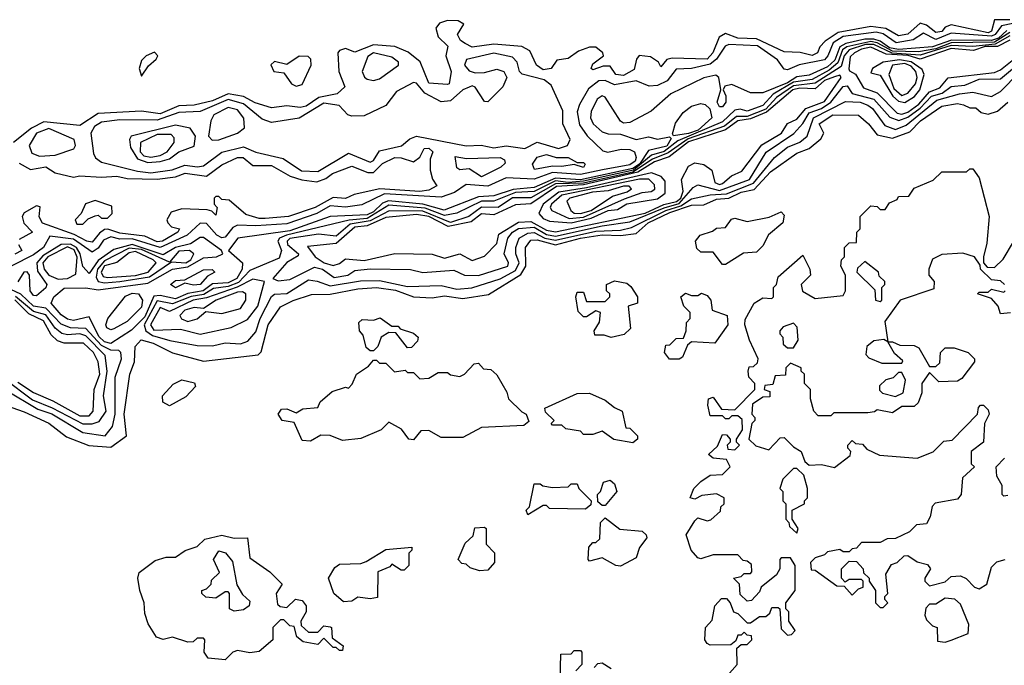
# Model space of a CAD drawing. Extents: x 2889633 to 3052318, y 540750 to 918690.
# Tile 68 of 256: x 3032901 to 3036087, y 563332 to 565422. Entities that reach past the tile are written whole.
import ezdxf

# ---------------------------------------------------------------- set-up
doc = ezdxf.new("R2010")
doc.units = 0

msp = doc.modelspace()

# ---------------------------------------------------------------- linework, layer by layer
at = {"layer": '0CON02XD'}
for points in [[(3034967.5, 565285), (3034941.7, 565301.7), (3034905, 565306.7), (3034896.7, 565295), (3034889.3, 565260.7), (3034855, 565242), (3034830, 565245), (3034811.7, 565271.7), (3034788.3, 565271.7), (3034755, 565260), (3034750, 565265), (3034755, 565280), (3034790, 565305), (3034787.5, 565315), (3034765, 565333.3), (3034745, 565333.3), (3034709.3, 565320.7), (3034675, 565296.7), (3034638.3, 565291.7), (3034620, 565265), (3034595, 565260), (3034573.3, 565275), (3034551.7, 565321.7), (3034525.8, 565335.8), (3034435, 565342.9), (3034365, 565333.8), (3034342.5, 565345), (3034327.5, 565355), (3034317.5, 565375), (3034338.3, 565408.3), (3034319.3, 565419.3), (3034285, 565420), (3034259.3, 565410.7), (3034247.5, 565395), (3034255, 565367.5), (3034286.4, 565336.4), (3034280, 565305), (3034296.7, 565255), (3034290, 565215), (3034285, 565212.5), (3034225, 565216.7), (3034196.1, 565286.1), (3034157.7, 565317.7), (3034115, 565336), (3034045, 565341.4), (3033985, 565317.5), (3033955, 565328.8), (3033935, 565322.5), (3033930, 565315), (3033933.3, 565255), (3033952.5, 565205), (3033927.7, 565182.3), (3033869.1, 565170.9), (3033827.2, 565142.8), (3033808.3, 565138.3), (3033765, 565143.8), (3033715, 565137.5), (3033662.9, 565152.9), (3033625, 565174.2), (3033575, 565182.2), (3033525, 565159.5), (3033465, 565145.8), (3033415, 565143.1), (3033355, 565117.5), (3033295, 565126.7), (3033155, 565118.8), (3033095, 565080), (3032978.3, 565091.7), (3032938.9, 565071.1), (3032880, 565025)], [(3036105, 565421.5), (3036055, 565422.5), (3036045.6, 565385), (3036035, 565380), (3035915, 565406.2), (3035895, 565398.8), (3035885, 565384.3), (3035865, 565380.8), (3035835, 565404.3), (3035815, 565410.8), (3035775, 565376), (3035745, 565370), (3035703.6, 565393.6), (3035655, 565400.6), (3035548.7, 565381.3), (3035507.3, 565352.7), (3035490, 565335), (3035482.5, 565315), (3035465, 565306.7), (3035426.2, 565316.2), (3035375, 565318), (3035285, 565360.6), (3035225, 565362.5), (3035185, 565378), (3035164.2, 565365.8), (3035144, 565315), (3035125, 565294.4), (3035011.7, 565298.3), (3034995, 565293.3), (3034975, 565270), (3034967.5, 565285)], [(3036095, 565387.7), (3036067.6, 565362.4), (3036045.4, 565354.6), (3035915.8, 565355.8), (3035855, 565334.3), (3035745, 565325.6), (3035715, 565331.9), (3035685, 565353.2), (3035665, 565359.3), (3035635, 565359.8), (3035574.3, 565345.7), (3035555, 565334.5), (3035538.2, 565291.8), (3035515, 565269.7), (3035455, 565242.7), (3035415, 565237.2), (3035385, 565218.4), (3035305, 565186.2), (3035265, 565186.2), (3035205, 565212.5), (3035183, 565207), (3035177.5, 565195), (3035186.1, 565176.1), (3035186.2, 565155), (3035175, 565140), (3035165, 565140), (3035157.5, 565155), (3035170, 565195), (3035163.3, 565235), (3035153.3, 565243.3), (3035115, 565234.2), (3035007.2, 565182.8), (3034943.8, 565126.2), (3034875, 565089.2), (3034855, 565088), (3034845, 565093.8), (3034795, 565172), (3034785, 565175.8), (3034769.2, 565165), (3034749.5, 565125), (3034747.5, 565105), (3034756.9, 565085), (3034785, 565059.4), (3034805, 565052.9), (3034845, 565052), (3034895, 565034.5), (3034935, 565042.9), (3034965, 565036), (3035003, 565043), (3035008.3, 565038.3), (3034995, 565013.1), (3034935, 564999.2), (3034906.2, 564955), (3034885, 564940.5), (3034715.7, 564904.3), (3034635, 564909.6), (3034565, 564879.7), (3034497.2, 564872.8), (3034435, 564852.3), (3034385, 564849.1), (3034274.6, 564805.4), (3034205, 564825.3), (3034093.7, 564836.3), (3034075, 564828.8), (3034045, 564800.4), (3034025, 564790.6), (3033905, 564785.5), (3033775, 564738.6), (3033606.2, 564715), (3033576.2, 564675), (3033621.4, 564635), (3033620, 564615), (3033603.1, 564585), (3033575, 564570.9), (3033525, 564567.5), (3033494.8, 564545.2), (3033445, 564535.9), (3033405, 564518.9), (3033355, 564529.6), (3033335, 564527.1), (3033305, 564460.9), (3033262.5, 564417.5), (3033195.4, 564374.6), (3033175, 564380), (3033156.9, 564396.9), (3033125, 564460), (3033075, 564448.6), (3033055, 564453.1), (3033035, 564467.1), (3033002.5, 564505), (3033011.2, 564525), (3033045, 564552.9), (3033115, 564554), (3033155, 564547.8), (3033315, 564570), (3033395, 564614.6), (3033445, 564622.3), (3033495, 564651.9), (3033537.5, 564655), (3033557.5, 564665), (3033553.3, 564675), (3033495, 564716.9), (3033485, 564716.9), (3033452.8, 564697.2), (3033405, 564685.4), (3033365, 564661.3), (3033265, 564694.8), (3033205, 564678.9), (3033155, 564642.7), (3033125, 564601.2), (3033105, 564623.8), (3033096.6, 564665), (3033084.5, 564684.5), (3033065, 564695.7), (3033035, 564694.6), (3032975, 564658), (3032956.4, 564635), (3032958.3, 564608.3), (3032988.8, 564565), (3032985.6, 564554.4), (3032955, 564528.8), (3032945, 564530), (3032934.2, 564545), (3032932, 564595), (3032925, 564606), (3032914, 564605), (3032895, 564573.8)], [(3036115, 565410.5), (3036077.8, 565402.3), (3036056.9, 565375), (3036045, 565369.3), (3035915, 565379.1), (3035865, 565357.9), (3035825, 565379.2), (3035792.4, 565357.6), (3035737.1, 565347.1), (3035695, 565376.4), (3035671.7, 565381.7), (3035565, 565368.2), (3035532.6, 565347.4), (3035516.2, 565305), (3035505, 565292.7), (3035423.2, 565276.8), (3035385, 565260), (3035375, 565262.5), (3035353, 565293), (3035287.8, 565337.8), (3035195, 565342), (3035183.4, 565336.6), (3035155.6, 565295), (3035135, 565278.2), (3035075, 565264.4), (3035025, 565262), (3034995.8, 565225), (3034965, 565208.9), (3034937.1, 565207.1), (3034895, 565224.2), (3034825, 565211.9), (3034795, 565225.7), (3034775, 565224.4), (3034741.7, 565198.3), (3034712.5, 565147.5), (3034704.2, 565124.2), (3034711.8, 565081.8), (3034736.7, 565046.7), (3034787.5, 564997.5), (3034804.1, 564994.1), (3034846.5, 565003.5), (3034875, 565002.5), (3034890, 564995), (3034896, 564976), (3034892.3, 564965), (3034875, 564952.4), (3034786.4, 564936.4), (3034715, 564921.8), (3034625, 564928.2), (3034565, 564906.5), (3034475, 564910), (3034415, 564883.6), (3034345, 564888.8), (3034307.2, 564862.8), (3034265, 564848.1), (3034080.9, 564859.1), (3034007.4, 564822.6), (3033955, 564815.5), (3033905, 564819.6), (3033862, 564795), (3033765, 564761.5), (3033665, 564754.6), (3033605, 564757.1), (3033590.6, 564749.4), (3033565, 564718.9), (3033555, 564716.5), (3033538.6, 564725), (3033505, 564763.1), (3033485, 564764.3), (3033442.9, 564725), (3033355, 564684.7), (3033265, 564713.2), (3033225, 564712.5), (3033195, 564719.1), (3033171.8, 564708.2)], [(3036105, 565381.2), (3036055, 565349.8), (3035915, 565347.6), (3035865, 565328.1), (3035808.9, 565318.9), (3035725, 565320.8), (3035675, 565348.1), (3035655, 565351.6), (3035577.5, 565335), (3035563.1, 565325), (3035547.7, 565282.3), (3035520.3, 565259.6), (3035465, 565228.8), (3035405, 565219.7), (3035338.8, 565181.2), (3035305, 565144.5), (3035255, 565126.7), (3035232.3, 565132.3), (3035215, 565129.2), (3035175, 565091.5), (3035030, 565030), (3034985.6, 564995.5), (3034945, 564983.8), (3034886.7, 564935), (3034725, 564899.2), (3034675, 564895.6), (3034635, 564900.7), (3034565, 564866.1), (3034505, 564862.7), (3034435, 564834.5), (3034395, 564834.5), (3034315, 564795.8), (3034275, 564788.8), (3034212.8, 564812.8), (3034095, 564821.8), (3034025, 564779.2), (3033966.4, 564773.6), (3033763.8, 564725), (3033741.2, 564715), (3033735.8, 564705), (3033748.1, 564675), (3033739.8, 564650.2), (3033645, 564610), (3033608.8, 564571.2), (3033575, 564558.8), (3033528.2, 564551.8), (3033496.7, 564533.3), (3033455, 564526.6), (3033395, 564502.3), (3033345, 564511.8), (3033303.1, 564435), (3033308.6, 564415), (3033330.6, 564400.6), (3033386.1, 564383.9), (3033475, 564368), (3033525, 564366.7)], [(3036105, 565370.6), (3036056.8, 565343.2), (3035985, 565335.3), (3035915, 565339.1), (3035815, 565307.2), (3035724.3, 565314.3), (3035665, 565341.9), (3035637.9, 565342.1), (3035584.3, 565325), (3035568.9, 565305), (3035558.8, 565271.2), (3035475, 565217.3), (3035405, 565208.6), (3035349.2, 565170.9), (3035315, 565132.9), (3035255, 565109.4), (3035220.6, 565109.4), (3035181.7, 565078.3), (3035063.7, 565036.3), (3034998.8, 564991.2), (3034948.5, 564971.4), (3034885, 564929.1), (3034725, 564893.2), (3034635, 564891.4), (3034555, 564845.5), (3034495, 564846.2), (3034448.8, 564815), (3034395, 564815.5), (3034353.8, 564785), (3034295, 564766.4), (3034205, 564802.9), (3034096.3, 564803.7), (3034035, 564771.4), (3033969.7, 564760.3), (3033925, 564721.9), (3033867.7, 564727.7), (3033775, 564714.2), (3033765.8, 564705), (3033767.5, 564695), (3033802.5, 564665), (3033801.7, 564658.3), (3033765, 564636.2), (3033720, 564585), (3033737, 564577)], [(3036105, 565356.2), (3036065, 565336.2), (3036024.9, 565335.2), (3035987.4, 565322.6), (3035915, 565329.5), (3035815, 565294.7), (3035776, 565306.1), (3035705, 565311.1), (3035655, 565333.4), (3035625, 565327.3), (3035602, 565315), (3035587.9, 565302.1), (3035583.9, 565263.9), (3035586.4, 565256.4), (3035605, 565246), (3035631.5, 565201.5), (3035675.3, 565185.4), (3035740.2, 565120.2), (3035755, 565116.4)], [(3033325, 564927.1), (3033393.8, 564936.2), (3033435, 564951.1), (3033475.7, 564945.7), (3033495, 564949.2), (3033555, 564993.1), (3033625, 565010.6), (3033665, 564994), (3033753, 564973), (3033812.8, 564932.8), (3033865, 564930.8), (3033965, 564990), (3034035, 564960.8), (3034045, 564966.7), (3034065, 564998), (3034135.9, 565014.1), (3034162.7, 565037.3), (3034184.3, 565045.7), (3034345, 565014), (3034394.1, 565015.9), (3034435, 565007.5), (3034475, 565014.2), (3034535, 565006), (3034575, 565025.8), (3034644.3, 565005.7), (3034673.3, 565015), (3034682, 565035), (3034658.6, 565085), (3034657.9, 565127.9), (3034620.5, 565210.5), (3034597.8, 565227.8), (3034526.4, 565246.4), (3034517.5, 565255), (3034510, 565285), (3034495, 565301.2), (3034435, 565313.8), (3034346.2, 565293.8), (3034340, 565275), (3034355, 565256.7), (3034375, 565250), (3034405, 565251.2), (3034445, 565262.5), (3034467.5, 565255), (3034477.5, 565235), (3034463.8, 565205), (3034415, 565156.7), (3034405, 565157.5), (3034374.1, 565204.1), (3034365, 565208.8), (3034355, 565204.2), (3034334.6, 565195.4), (3034295, 565160), (3034265, 565156.2), (3034211.2, 565185), (3034185, 565216.7), (3034175, 565218.8), (3034119.7, 565190.4), (3034085, 565144.2), (3034015, 565111.2), (3033975, 565110), (3033962.5, 565115), (3033934.4, 565144.4), (3033885, 565152.5), (3033805, 565104), (3033715, 565089.2), (3033685, 565100), (3033625, 565150.4), (3033575, 565163.9), (3033485, 565125.5), (3033415, 565121.8), (3033345, 565097.7), (3033225, 565097.8), (3033165, 565091.1), (3033143.1, 565076.9), (3033130.8, 565055), (3033138.9, 564988.9), (3033146, 564975), (3033165, 564961.4), (3033281.7, 564931.7), (3033325, 564927.1)], [(3033295, 565240), (3033317, 565273), (3033342.5, 565295), (3033347.5, 565305), (3033337, 565317), (3033310, 565305), (3033295, 565290), (3033287.5, 565265), (3033295, 565240)], [(3033795, 565207.5), (3033815, 565212.5), (3033843.3, 565275), (3033842.5, 565295), (3033833.8, 565303.8), (3033805, 565304), (3033765, 565277.5), (3033725, 565287.5), (3033713.8, 565276.2), (3033722.5, 565255), (3033755, 565250), (3033780, 565215), (3033795, 565207.5)], [(3034045, 565225.8), (3034065, 565231.4), (3034126.7, 565275), (3034126.7, 565285), (3034105, 565301.2), (3034045, 565315.6), (3034026.8, 565303.2), (3034008.8, 565255), (3034015.9, 565235.9), (3034025, 565230), (3034045, 565225.8)], [(3035765, 565154.5), (3035795.8, 565174.2), (3035813.5, 565195), (3035827.1, 565245), (3035821.5, 565261.5), (3035785, 565285.8), (3035747.3, 565292.7), (3035694.6, 565285.4), (3035660, 565265), (3035655, 565250), (3035685, 565243.3), (3035726.5, 565175), (3035745, 565158.5), (3035765, 565154.5)], [(3035755, 565116.4), (3035775, 565123.1), (3035810.6, 565149.4), (3035845, 565189.1), (3035877.8, 565202.2), (3035905, 565234.2), (3036055, 565251.5), (3036075, 565260), (3036117.8, 565295)], [(3033737, 564577), (3033775, 564581.2), (3033855, 564620.8), (3033880, 564615), (3033917.7, 564587.7), (3033962.5, 564595), (3033985, 564610), (3034035, 564615.8), (3034165, 564613.8), (3034205, 564604), (3034305, 564611.2), (3034340, 564595), (3034385, 564594.2), (3034480, 564625), (3034482.5, 564635), (3034468, 564665), (3034480, 564715), (3034495.7, 564735), (3034515, 564746.5), (3034565, 564750.8), (3034605, 564726.8), (3034635, 564721.3), (3034785, 564755.4), (3034875, 564767.9), (3034986.3, 564813.7), (3035035, 564827), (3035080.5, 564879.5), (3035095, 564887.5), (3035165, 564869.6), (3035262, 564905), (3035316.4, 564993.6), (3035405.6, 565054.4), (3035435, 565086), (3035455, 565120.6), (3035495, 565135.4), (3035525.7, 565155), (3035565, 565205.8), (3035578.3, 565208.3), (3035595, 565184), (3035665, 565165.6), (3035716.7, 565106.7), (3035745.7, 565095.7), (3035775, 565107.1), (3035814.3, 565135.7), (3035851.4, 565175), (3035885.3, 565184.6), (3035915, 565205.8), (3035959.1, 565210.9), (3036005, 565230), (3036075, 565231.4), (3036126, 565274)], [(3035755, 565177.1), (3035775, 565184.4), (3035800, 565215), (3035804.5, 565235), (3035800.5, 565255), (3035785, 565271.5), (3035765, 565280.4), (3035724.6, 565275.4), (3035713.3, 565245), (3035729.2, 565199.2), (3035755, 565177.1)], [(3033525, 564366.7), (3033565, 564376.2), (3033615, 564373.3), (3033638.3, 564381.7), (3033665, 564412.5), (3033679.2, 564455), (3033715, 564526.2), (3033725, 564533.8), (3033765, 564536), (3033835, 564580), (3033863.6, 564576.4), (3033905, 564561.1), (3034003.2, 564576.8), (3034065, 564578.6), (3034155, 564558.8), (3034265, 564562), (3034315, 564550), (3034364.1, 564554.1), (3034455, 564583.3), (3034505, 564610), (3034516.9, 564635), (3034505.8, 564665), (3034506, 564685), (3034516.7, 564715), (3034545, 564731.9), (3034565, 564733.5), (3034600, 564715), (3034635, 564708.4), (3034765, 564738), (3034845, 564740.9), (3034880.2, 564749.8), (3034991.4, 564805), (3035040.6, 564819.4), (3035075, 564842.2), (3035134.5, 564855.5), (3035188.3, 564858.3), (3035275, 564893.5), (3035343.2, 564976.8), (3035385, 565010), (3035425, 565025.8), (3035448.8, 565045), (3035469.2, 565105), (3035572.9, 565157.1), (3035620, 565155), (3035645, 565146), (3035660, 565135), (3035700, 565080), (3035735, 565067.1), (3035769.1, 565080.9), (3035868, 565162), (3035942.3, 565182.3), (3035985, 565187.5), (3036045, 565173.8), (3036075, 565190), (3036135, 565252)], [(3033915, 564627.1), (3033935, 564633.3), (3033955, 564648.8), (3034015, 564642.5), (3034115, 564665.8), (3034235, 564663.3), (3034275, 564650), (3034325, 564664), (3034365, 564643.3), (3034405, 564656.7), (3034445, 564697.5), (3034451.4, 564728.6), (3034515, 564766.5), (3034555, 564768.8), (3034605, 564741.1), (3034635, 564735.4), (3034925, 564795.9), (3034985, 564823.7), (3035026.2, 564833.8), (3035040, 564845), (3035047.4, 564867.4), (3035042.5, 564905), (3035065, 564948.8), (3035085, 564958.8), (3035115, 564954), (3035140, 564935), (3035150, 564895), (3035165, 564889.2), (3035175, 564892.5), (3035203.5, 564916.5), (3035237.7, 564932.3), (3035302.4, 565017.6), (3035365.8, 565055), (3035385, 565086.7), (3035415, 565100.8), (3035445, 565135.5), (3035505, 565157.8), (3035558.8, 565235), (3035555, 565242.5), (3035537.1, 565237.1), (3035505, 565225.4), (3035475, 565198.5), (3035425, 565200.4), (3035402.9, 565195), (3035317.4, 565122.6), (3035265, 565101.2), (3035225, 565095.4), (3035185, 565065.4), (3035065, 565026.8), (3035002, 564978), (3034955, 564962.3), (3034900.8, 564929.3), (3034725, 564887.7), (3034637.6, 564882.4), (3034555, 564826.5), (3034505, 564822.9), (3034435, 564790.6), (3034395, 564794.4), (3034361.5, 564768.5), (3034287.5, 564752.5), (3034225, 564785.3), (3034185, 564792.3), (3034085, 564782.5), (3034025.5, 564755.5), (3033985, 564751.2), (3033925, 564698.1), (3033831.7, 564688.3), (3033856.2, 564655), (3033885.4, 564635.4), (3033915, 564627.1)], [(3032875, 564166.7), (3032915, 564153.3), (3032995, 564116.2), (3033052.1, 564072.1), (3033124.2, 564044.2), (3033195, 564038.8), (3033246, 564075), (3033238.1, 564145), (3033256.7, 564275), (3033272, 564315), (3033273.8, 564365), (3033293.6, 564386.4), (3033332.5, 564375), (3033395, 564344), (3033495, 564317.5), (3033672.5, 564337.5), (3033682.5, 564347.5), (3033704.2, 564435), (3033745, 564493.3), (3033785, 564513.8), (3033845, 564533.3), (3033905, 564534.2), (3033995, 564551.4), (3034055, 564555.5), (3034116.9, 564546.8), (3034175, 564525.7), (3034235, 564522), (3034275, 564528.1), (3034335, 564520), (3034417.7, 564532.3), (3034522.3, 564597.7), (3034538.9, 564625), (3034537.5, 564685), (3034555, 564709.2), (3034575, 564710), (3034635, 564693.6), (3034715.5, 564715.5), (3034785, 564726.2), (3034845, 564723.6), (3034895, 564730), (3034934.2, 564765), (3035005, 564798.4), (3035075, 564821.5), (3035115, 564823.1), (3035155, 564841.2), (3035195, 564844.5), (3035235, 564863.8), (3035277.4, 564872.6), (3035330.2, 564929.8), (3035415, 564990), (3035455, 565006), (3035492.7, 565037.3), (3035503.3, 565055), (3035487.5, 565085), (3035532.5, 565115), (3035615, 565113.3), (3035647.5, 565085), (3035675, 565050), (3035725, 565039.2), (3035780.9, 565059.1), (3035816.2, 565095), (3035885, 565142), (3035935, 565151.2), (3035955, 565146.7), (3035975, 565137.5), (3035995, 565136.7), (3036011.7, 565121.7), (3036035, 565116.2), (3036065, 565126), (3036098.8, 565155)], [(3033522.9, 565032.9), (3033545, 565033.3), (3033605.4, 565054.6), (3033627.6, 565072.4), (3033625.9, 565104.1), (3033605, 565130.4), (3033575, 565137.8), (3033528.5, 565115), (3033519.4, 565095), (3033511.2, 565045), (3033522.9, 565032.9)], [(3035016.7, 565046.7), (3035013.3, 565053.3), (3035022.6, 565087.4), (3035047.9, 565122.1), (3035075, 565142.5), (3035105, 565151.4), (3035118.3, 565148.3), (3035133.9, 565133.9), (3035140, 565105), (3035096.5, 565065), (3035065, 565054.3), (3035016.7, 565046.7)], [(3032965, 564980.8), (3033015, 564984.2), (3033075.8, 565004.2), (3033081.2, 565015), (3033076.7, 565035), (3032995, 565070), (3032955.4, 565054.6), (3032931.2, 565015), (3032940, 564990), (3032965, 564980.8)], [(3033315, 564960), (3033355, 564963.6), (3033385, 564972.2), (3033415.5, 564994.5), (3033465, 565012.5), (3033470, 565045), (3033451.7, 565071.7), (3033405, 565081.4), (3033261.2, 565045), (3033256, 565035), (3033258.8, 565008.8), (3033281.9, 564971.9), (3033315, 564960)], [(3033325, 564977.5), (3033355, 564983.3), (3033378, 564995), (3033400, 565025), (3033400.5, 565040.5), (3033391.2, 565051.2), (3033345, 565050.5), (3033292, 565025), (3033290.6, 564995), (3033301.8, 564981.8), (3033325, 564977.5)], [(3032898.3, 564958.3), (3032935, 564937.5), (3032985, 564946.2), (3033015, 564926.7), (3033075, 564912.5), (3033095, 564917.5), (3033165, 564912.5), (3033215, 564916), (3033248.3, 564908.3), (3033345, 564905.7), (3033405, 564914), (3033435.8, 564925.8), (3033505, 564916.2), (3033555, 564952.5), (3033605, 564976.2), (3033623.6, 564976.4), (3033655, 564950), (3033715, 564950), (3033776, 564916), (3033814, 564904), (3033862.3, 564897.7), (3033891.2, 564908.8), (3033912.5, 564925), (3033975, 564948), (3034027.7, 564927.7), (3034045, 564928), (3034075, 564956.7), (3034115, 564976), (3034135, 564975.8), (3034175, 564962.5), (3034195, 564977.5), (3034210, 565005), (3034225, 565006.7), (3034237.5, 564995), (3034228.8, 564971.2), (3034228.8, 564935), (3034236.4, 564906.4), (3034250, 564885), (3034225, 564870.8), (3034195, 564866), (3034065.5, 564874.5), (3033983, 564857), (3033955, 564843.8), (3033915, 564846.7), (3033856.7, 564815), (3033770, 564785), (3033695, 564778.8), (3033675, 564778.8), (3033632.3, 564792.3), (3033578.3, 564838.3), (3033555, 564840), (3033545, 564850), (3033535, 564850), (3033530, 564845), (3033530, 564825), (3033540, 564815), (3033535, 564790), (3033522.5, 564802.5), (3033506.7, 564806.7), (3033425, 564810), (3033390.5, 564799.5), (3033376.7, 564775), (3033380, 564765), (3033392.3, 564752.3), (3033417.5, 564745), (3033412.5, 564735), (3033362.5, 564705), (3033345, 564703.3), (3033305, 564721.4), (3033225, 564731.9), (3033186.1, 564743.9), (3033175, 564743.3), (3033158.8, 564731.2), (3033135, 564702), (3033117.5, 564705), (3033076.9, 564726.9), (3032974.2, 564764.2), (3032963.9, 564783.9), (3032967, 564817), (3032955, 564820), (3032915, 564796.7), (3032908.8, 564785), (3032913.9, 564763.9), (3032942.5, 564735), (3032898.8, 564711.2)], [(3034395, 564913.3), (3034355, 564940), (3034325, 564936.7), (3034315, 564942.5), (3034310, 564980), (3034346.4, 564973.6), (3034455, 564976), (3034469.3, 564969.3), (3034471.7, 564958.3), (3034457.5, 564945), (3034395, 564913.3)], [(3034567, 564937), (3034560, 564955), (3034575, 564977.5), (3034605, 564986.2), (3034636.4, 564976.4), (3034675, 564976.2), (3034705, 564960), (3034725, 564960), (3034730, 564955), (3034725, 564944), (3034695, 564953.3), (3034655, 564946.7), (3034625, 564948.8), (3034567, 564937)], [(3035165, 563270), (3035222.5, 563335), (3035221.7, 563388.3), (3035235, 563400), (3035255, 563400), (3035270, 563415), (3035268.3, 563428.3), (3035255, 563430), (3035245, 563440), (3035235, 563430), (3035225, 563430), (3035218.3, 563411.7), (3035201.7, 563398.3), (3035135, 563397.5), (3035125, 563402.5), (3035117.5, 563415), (3035120, 563455), (3035141.7, 563478.3), (3035150, 563525), (3035171.7, 563548.3), (3035188.3, 563548.3), (3035200, 563535), (3035210, 563505), (3035225, 563500), (3035255, 563470), (3035265, 563470), (3035295, 563490), (3035315, 563490), (3035328.3, 563501.7), (3035335, 563520), (3035355, 563520), (3035360, 563515), (3035365, 563450), (3035385, 563430), (3035398.3, 563431.7), (3035410, 563445), (3035390, 563475), (3035390, 563505), (3035380, 563515), (3035380, 563535), (3035410, 563575), (3035410, 563655), (3035395, 563680), (3035365, 563680), (3035360, 563675), (3035360, 563645), (3035350, 563625), (3035300, 563585), (3035295, 563570), (3035268.3, 563541.7), (3035255, 563540), (3035231.7, 563561.7), (3035230, 563595), (3035210, 563615), (3035235, 563620), (3035245, 563630), (3035265, 563630), (3035270, 563635), (3035268.3, 563658.3), (3035255, 563670), (3035241.7, 563671.7), (3035225, 563690), (3035145, 563690), (3035105, 563677.5), (3035095, 563680), (3035073.3, 563705), (3035057.5, 563755), (3035085, 563800), (3035095, 563810), (3035125, 563800), (3035137, 563803), (3035168.3, 563831.7), (3035170, 563845), (3035180, 563855), (3035180, 563875), (3035155, 563887.5), (3035108.3, 563881.7), (3035085, 563870), (3035070, 563875), (3035082.5, 563905), (3035105, 563927.5), (3035135, 563947.5), (3035175, 563950), (3035200, 563975), (3035188.3, 563998.3), (3035145, 564002.5), (3035130, 564015), (3035158.3, 564041.7), (3035175, 564080), (3035188.3, 564078.3), (3035200, 564065), (3035200, 564055), (3035190, 564045), (3035191.7, 564031.7), (3035215, 564030), (3035230, 564045), (3035220, 564055), (3035220, 564065), (3035240, 564095), (3035238.3, 564128.3), (3035225, 564140), (3035205, 564140), (3035195, 564130), (3035185, 564130), (3035175, 564140), (3035135, 564140), (3035127.5, 564175), (3035130, 564195), (3035145, 564200), (3035171.7, 564161.7), (3035215, 564160), (3035280, 564225), (3035280, 564245), (3035260, 564265), (3035257.5, 564285), (3035261.7, 564298.3), (3035275, 564300), (3035288.3, 564311.7), (3035290, 564325), (3035262.5, 564385), (3035247.5, 564435), (3035248.3, 564451.7), (3035277.5, 564505), (3035305, 564522.5), (3035335, 564520), (3035340, 564525), (3035340, 564555), (3035350, 564565), (3035355, 564590), (3035435, 564660), (3035457.5, 564615), (3035460, 564595), (3035430, 564565), (3035433.6, 564543.6), (3035475, 564520), (3035565, 564530), (3035572.5, 564545), (3035572.5, 564595), (3035557.5, 564625), (3035560, 564645), (3035570, 564655), (3035570, 564685), (3035585, 564700), (3035608.3, 564701.7), (3035610, 564735), (3035620, 564745), (3035620, 564785), (3035655, 564820), (3035675, 564817.5), (3035685, 564807.5), (3035701.7, 564808.3), (3035715, 564830), (3035740, 564840), (3035745, 564850), (3035778.3, 564851.7), (3035795, 564877.5), (3035857, 564903), (3035885, 564930), (3035965, 564930), (3035975, 564940), (3035985, 564940), (3036005, 564910), (3036037.5, 564785), (3036030.7, 564699.3), (3036020, 564655), (3036020, 564635), (3036031.7, 564621.7), (3036055, 564620), (3036083, 564647), (3036116.4, 564703.6)], [(3034685, 564764.7), (3034750.1, 564779.9), (3034805, 564804.6), (3034835, 564808.2), (3034865, 564826.5), (3034965, 564842.7), (3034989.1, 564860.9), (3034989.4, 564899.4), (3034976.7, 564915), (3034945, 564927.1), (3034735, 564877.7), (3034645, 564864), (3034594.5, 564825), (3034580.6, 564795), (3034595, 564778.9), (3034615, 564770), (3034685, 564764.7)], [(3034679.1, 564779.1), (3034725, 564783.2), (3034857.9, 564842.1), (3034915, 564862.9), (3034944.2, 564865.8), (3034955.7, 564874.3), (3034955, 564887.5), (3034936.5, 564906.5), (3034906.1, 564906.1), (3034655, 564854.5), (3034622, 564825), (3034617.5, 564815), (3034622.5, 564805), (3034679.1, 564779.1)], [(3034715, 564794.6), (3034750, 564805), (3034818.8, 564851.2), (3034866.7, 564865), (3034880, 564875), (3034873.3, 564883.3), (3034855, 564884), (3034805, 564868), (3034754.3, 564864.3), (3034681.2, 564845), (3034671.2, 564835), (3034683.8, 564805), (3034695, 564796), (3034715, 564794.6)], [(3033105, 564760), (3033121.7, 564778.3), (3033145, 564787.5), (3033155, 564790), (3033165, 564780), (3033185, 564780), (3033200, 564795), (3033198.3, 564818.3), (3033145, 564836.7), (3033113.9, 564826.1), (3033100, 564795), (3033080, 564775), (3033085, 564760), (3033105, 564760)], [(3035185, 564630), (3035175, 564630), (3035145, 564670), (3035105, 564670), (3035091.7, 564681.7), (3035087.5, 564705), (3035102.5, 564725), (3035142.5, 564737.5), (3035155, 564747.5), (3035185, 564750), (3035203.6, 564776.4), (3035215, 564780), (3035255, 564768.8), (3035326.4, 564783.6), (3035365, 564800), (3035375, 564790), (3035370, 564765), (3035323.6, 564726.4), (3035305, 564690), (3035285, 564670), (3035243, 564667), (3035185, 564630)], [(3033171.8, 564708.2), (3033155, 564682.9), (3033135, 564669.4), (3033075, 564712.1), (3032998.1, 564721.9), (3032977.5, 564685), (3032945, 564661.2), (3032875, 564625.7)], [(3032896.7, 564695), (3032907.5, 564675), (3032885, 564663.8)], [(3033025, 564582.5), (3033055, 564584.2), (3033081.7, 564598.3), (3033086.6, 564653.4), (3033077.3, 564677.3), (3033055, 564687.3), (3032991.9, 564655), (3032975.6, 564635), (3032979.4, 564615), (3032995, 564595.7), (3033025, 564582.5)], [(3033175, 564570.4), (3033225, 564574.6), (3033320.3, 564589.7), (3033391.7, 564638.3), (3033438, 564635), (3033454.2, 564645), (3033463.8, 564665), (3033450, 564675), (3033415, 564673.3), (3033385, 564637.5), (3033295, 564678.6), (3033255, 564682.8), (3033175, 564642.1), (3033152, 564615), (3033148.5, 564588.5), (3033154.5, 564574.5), (3033175, 564570.4)], [(3033185, 564587.5), (3033275, 564594), (3033315.8, 564605), (3033342, 564635), (3033332.5, 564645), (3033275, 564671.8), (3033255, 564668.2), (3033215, 564636.9), (3033175, 564625.4), (3033164.6, 564605), (3033171.2, 564591.2), (3033185, 564587.5)], [(3036087.5, 564565), (3036075, 564577.5), (3036045, 564580), (3036010, 564615), (3036008.3, 564628.3), (3035990, 564655), (3035953, 564667), (3035885, 564662.5), (3035855, 564647.5), (3035842.5, 564615), (3035842.5, 564595), (3035860, 564575), (3035858.3, 564551.7), (3035750, 564515), (3035700, 564445), (3035710, 564380), (3035725, 564380), (3035748.3, 564368.3), (3035795, 564367.5), (3035810, 564360), (3035845, 564300), (3035865, 564300), (3035878.3, 564311.7), (3035880, 564345), (3035895, 564360), (3035925, 564360), (3035970, 564345), (3035990, 564325), (3035990, 564315), (3035949.3, 564260.7), (3035935, 564252.5), (3035875, 564250), (3035845, 564280), (3035820, 564245), (3035820, 564215), (3035808.3, 564181.7), (3035795, 564170), (3035755, 564170), (3035725, 564150), (3035675, 564160), (3035667, 564153), (3035645, 564150), (3035535, 564150), (3035525, 564140), (3035485, 564140), (3035470, 564155), (3035460, 564195), (3035460, 564225), (3035440, 564245), (3035440, 564275), (3035430, 564285), (3035430, 564295), (3035395, 564310), (3035380, 564295), (3035378.3, 564271.7), (3035345, 564270), (3035338.3, 564241.7), (3035311.7, 564238.3), (3035310, 564225), (3035328.3, 564218.3), (3035328.3, 564201.7), (3035305, 564200), (3035271.7, 564178.3), (3035270, 564145), (3035280, 564135), (3035280, 564125), (3035270, 564115), (3035260, 564065), (3035283, 564043), (3035325, 564030), (3035361.7, 564068.3), (3035375, 564070), (3035405, 564040), (3035430, 564025), (3035441.7, 563991.7), (3035455, 563980), (3035495, 563982.5), (3035537, 563973), (3035588.3, 564011.7), (3035590, 564025), (3035580, 564035), (3035580, 564045), (3035595, 564060), (3035605, 564050), (3035628.3, 564048.3), (3035641.7, 564031.7), (3035683, 564013), (3035805, 564002.5), (3035857, 564023), (3035891.7, 564058.3), (3035918.3, 564061.7), (3036000, 564145), (3036003, 564167), (3036010, 564175), (3036020, 564175), (3036035, 564160), (3036037.5, 564145), (3036022.5, 564115), (3036020, 564055), (3035980, 564025), (3035980, 563985), (3035990, 563975), (3035951.2, 563938.8), (3035947.5, 563885), (3035935, 563870), (3035863, 563857), (3035853, 563847), (3035847, 563813), (3035835, 563790), (3035803, 563787), (3035780, 563765), (3035735, 563742.5), (3035708.3, 563741.7), (3035685, 563730), (3035625, 563730), (3035608.3, 563711.7), (3035595, 563710), (3035585, 563700), (3035565, 563700), (3035555, 563707.5), (3035515, 563700), (3035505, 563690), (3035475, 563680), (3035460, 563665), (3035461.7, 563641.7), (3035475, 563640), (3035545, 563590), (3035568.3, 563588.3), (3035595, 563560), (3035615, 563580), (3035630, 563585), (3035630, 563605), (3035625, 563610), (3035585, 563610), (3035571.7, 563601.7), (3035560, 563615), (3035560, 563645), (3035585, 563670), (3035608.3, 563668.3), (3035630, 563645), (3035631.7, 563631.7), (3035650, 563615), (3035650, 563605), (3035670, 563575), (3035670, 563535), (3035685, 563520), (3035695, 563520)], [(3035685, 564510), (3035690, 564515), (3035690, 564555), (3035700, 564565), (3035700, 564575), (3035681.7, 564591.7), (3035680, 564605), (3035635, 564640), (3035611.7, 564618.3), (3035610, 564605), (3035668.3, 564548.3), (3035670, 564515), (3035685, 564510)], [(3033405, 564554.4), (3033388.8, 564565), (3033405, 564578), (3033435, 564580), (3033495, 564612.9), (3033523.3, 564613.3), (3033532.5, 564605), (3033508.3, 564591.7), (3033485, 564565.5), (3033463.3, 564563.3), (3033435, 564570), (3033405, 564554.4)], [(3032854.4, 564224.4), (3032958.8, 564161.2), (3033005, 564146.7), (3033105, 564086), (3033177.5, 564075), (3033201.2, 564105), (3033210, 564145), (3033210, 564265), (3033230, 564325), (3033227.5, 564345), (3033221.7, 564351.7), (3033195, 564352.9), (3033165, 564368.2), (3033115, 564422.9), (3033064.5, 564424.5), (3033035, 564437.1), (3032985, 564488.1), (3032945, 564495.6), (3032903.9, 564533.9), (3032835.8, 564565)], [(3033485, 564404.2), (3033585, 564426), (3033637.9, 564452.1), (3033671.4, 564495), (3033692.5, 564575), (3033655, 564582.5), (3033603.9, 564556.1), (3033505, 564521.8), (3033462, 564515), (3033385, 564478), (3033355, 564491.2), (3033323.5, 564435), (3033335, 564417.1), (3033420.5, 564420.5), (3033485, 564404.2)], [(3034815, 564393.8), (3034791.7, 564401.7), (3034761.7, 564401.7), (3034760, 564415), (3034777, 564443), (3034780, 564475), (3034765, 564480), (3034735, 564460), (3034725, 564460), (3034708.3, 564478.3), (3034700, 564525), (3034705, 564540), (3034725, 564540), (3034735, 564510), (3034795, 564510), (3034810, 564525), (3034810, 564535), (3034800, 564545), (3034800, 564565), (3034825, 564577.5), (3034865, 564570), (3034878.3, 564558.3), (3034900, 564525), (3034900, 564505), (3034870, 564495), (3034877.5, 564422.5), (3034857, 564403), (3034815, 564393.8)], [(3032850.5, 564260.5), (3032941.9, 564191.9), (3033006, 564166), (3033104.6, 564114.6), (3033135.6, 564114.5), (3033157.8, 564122.2), (3033180, 564155), (3033171.4, 564205), (3033183.1, 564285), (3033177.5, 564335), (3033115, 564398.9), (3033095, 564405.5), (3033055, 564401.9), (3033036.6, 564406.6), (3033015, 564424.2), (3032985, 564466.5), (3032945, 564477.9), (3032886.6, 564526.6)], [(3033195, 564418.6), (3033182.5, 564425), (3033179.2, 564435), (3033186, 564455), (3033242.7, 564527.3), (3033265, 564537.3), (3033285.3, 564535.3), (3033297.9, 564515), (3033295, 564491.4), (3033247.8, 564445), (3033205, 564422.2), (3033195, 564418.6)], [(3033445, 564445.8), (3033475, 564453.8), (3033502.5, 564477.5), (3033555, 564471.2), (3033615, 564487.5), (3033632.5, 564515), (3033632.5, 564535), (3033621.2, 564541.2), (3033605, 564540), (3033536.7, 564515), (3033495, 564487.5), (3033465, 564491.2), (3033435, 564482.5), (3033418.8, 564465), (3033424.4, 564454.5), (3033445, 564445.8)], [(3035003, 564323), (3034987.5, 564345), (3034991.7, 564368.3), (3035005, 564370), (3035025, 564390), (3035048.3, 564391.7), (3035057.5, 564415), (3035058.3, 564441.7), (3035070, 564455), (3035070, 564475), (3035050, 564495), (3035040, 564525), (3035055, 564537.5), (3035075, 564530), (3035095, 564530), (3035107, 564537), (3035125, 564530), (3035137.5, 564515), (3035141.7, 564481.7), (3035190, 564465), (3035192.5, 564435), (3035150, 564375), (3035075, 564380), (3035061.7, 564368.3), (3035045, 564330), (3035035, 564323.3), (3035003, 564323)], [(3036107, 564473), (3036075, 564470), (3036067.5, 564495), (3036045, 564520), (3036000, 564535), (3036005, 564540), (3036035, 564540), (3036045, 564550), (3036085, 564540), (3036090, 564545)], [(3033125, 564140), (3033138.8, 564155), (3033142, 564225), (3033159.4, 564275), (3033154.2, 564315), (3033139.2, 564345), (3033107.5, 564375), (3033045, 564375.7), (3033023.3, 564383.3), (3033002.5, 564402.5), (3032977.9, 564447.9), (3032930.4, 564470.4), (3032885.2, 564515.2)], [(3034045, 564350), (3034035, 564350), (3034021.7, 564361.7), (3034011.7, 564401.7), (3034000, 564415), (3033998.3, 564441.7), (3034008.3, 564451.7), (3034045, 564450), (3034067, 564457), (3034105, 564430), (3034125, 564430), (3034131.7, 564421.7), (3034175, 564407.5), (3034190, 564395), (3034188.3, 564381.7), (3034168.3, 564361.7), (3034155, 564360), (3034118.3, 564408.3), (3034095, 564410), (3034070, 564395), (3034060, 564365), (3034045, 564350)], [(3035405, 564360), (3035420, 564385), (3035417, 564427), (3035405, 564440), (3035371.7, 564428.3), (3035360, 564415), (3035360, 564405), (3035370, 564395), (3035371.7, 564371.7), (3035385, 564360), (3035405, 564360)], [(3035755, 564310), (3035758.3, 564318.3), (3035731.7, 564341.7), (3035710, 564380), (3035697.5, 564387.5), (3035665, 564382.5), (3035642.5, 564365), (3035638.3, 564338.3), (3035648.3, 564328.3), (3035690.7, 564310.7), (3035755, 564310)], [(3033841.7, 564058.3), (3033815, 564060), (3033788.3, 564118.3), (3033750, 564125), (3033737.5, 564145), (3033748.3, 564161.7), (3033765, 564162.5), (3033795, 564150), (3033817, 564163), (3033865, 564167.5), (3033872.5, 564185), (3033911.7, 564218.3), (3033955, 564232.5), (3033965, 564230), (3033977, 564243), (3033990, 564275), (3034029.3, 564300.7), (3034045, 564320), (3034055, 564320), (3034065, 564310), (3034085, 564310), (3034113, 564283), (3034147.5, 564287.5), (3034155, 564280), (3034175, 564280), (3034195, 564260), (3034225, 564262.5), (3034255, 564280), (3034285, 564280), (3034295, 564272.5), (3034325, 564267.5), (3034340, 564275), (3034371.7, 564308.3), (3034385, 564310), (3034401.7, 564291.7), (3034425, 564290), (3034445, 564272.5), (3034477, 564217), (3034482.5, 564195), (3034525, 564152.5), (3034540, 564145), (3034548.3, 564121.7), (3034531.7, 564108.3), (3034395, 564102.5), (3034335, 564070), (3034265, 564070), (3034225, 564092.5), (3034198.3, 564091.7), (3034175, 564062.5), (3034160, 564065), (3034136.4, 564096.4), (3034095, 564120), (3034070, 564095), (3034005, 564066.7), (3033945, 564060), (3033905, 564076.7), (3033875, 564077.5), (3033841.7, 564058.3)], [(3035735, 564202.5), (3035760, 564215), (3035767.5, 564255), (3035755, 564280), (3035745, 564280), (3035727, 564263), (3035703, 564257), (3035683, 564237), (3035683, 564223), (3035693, 564213), (3035735, 564202.5)], [(3032895, 564248.6), (3032945, 564215.7), (3033008.3, 564188.3), (3033095, 564140), (3033125, 564140)], [(3033385, 564172.5), (3033363.9, 564183.9), (3033362.5, 564205), (3033397, 564243), (3033425, 564256.2), (3033466.4, 564246.4), (3033470, 564235), (3033438.3, 564201.7), (3033385, 564172.5)], [(3034885, 564052.5), (3034823, 564063), (3034785, 564090), (3034755, 564080), (3034725, 564080), (3034715, 564090), (3034668.3, 564098.3), (3034655, 564110), (3034625, 564110), (3034620, 564115), (3034630, 564125), (3034601.7, 564151.7), (3034600, 564165), (3034705, 564212.5), (3034745, 564213.3), (3034795, 564191.2), (3034825, 564166.7), (3034850, 564155), (3034861.7, 564101.7), (3034875, 564100), (3034900, 564075), (3034900, 564065), (3034885, 564052.5)], [(3036098.3, 563881.7), (3036085, 563880), (3036080, 563885), (3036080, 563915), (3036062.5, 563945), (3036060, 563975), (3036087, 564003)], [(3035415, 563760), (3035420, 563775), (3035400, 563805), (3035400, 563835), (3035440, 563855), (3035440, 563865), (3035450, 563875), (3035450, 563905), (3035438.3, 563948.3), (3035415, 563970), (3035405, 563970), (3035370, 563935), (3035360, 563905), (3035370, 563895), (3035370, 563865), (3035380, 563855), (3035380, 563805), (3035390, 563795), (3035391.7, 563781.7), (3035415, 563760)], [(3034545, 563820), (3034540, 563835), (3034550, 563845), (3034565, 563920), (3034585, 563920), (3034593, 563913), (3034625, 563907.5), (3034675, 563910), (3034685, 563920), (3034705, 563920), (3034710, 563905), (3034750, 563865), (3034748.3, 563851.7), (3034731.7, 563838.3), (3034615, 563840), (3034605, 563850), (3034595, 563850), (3034545, 563820)], [(3034795, 563850), (3034785, 563850), (3034771.7, 563861.7), (3034770, 563885), (3034780, 563895), (3034790, 563925), (3034811.7, 563931.7), (3034825, 563920), (3034832.5, 563895), (3034795, 563850)], [(3034845, 563653.3), (3034830, 563655), (3034785, 563680), (3034745, 563670), (3034740, 563675), (3034742.5, 563715), (3034755, 563730), (3034765, 563730), (3034778.3, 563741.7), (3034780, 563795), (3034795, 563810), (3034843, 563773), (3034915, 563766.7), (3034927.5, 563755), (3034930, 563745), (3034906.4, 563713.6), (3034895, 563680), (3034845, 563653.3)], [(3034388.3, 563638.3), (3034358.3, 563648.3), (3034345, 563660), (3034331.7, 563661.7), (3034320, 563675), (3034341.7, 563728.3), (3034368.3, 563751.7), (3034373, 563777), (3034405, 563780), (3034410, 563775), (3034410, 563725), (3034437, 563697), (3034437.5, 563665), (3034415, 563640), (3034388.3, 563638.3)], [(3033565, 563350), (3033510, 563355), (3033497.5, 563375), (3033500, 563415), (3033495, 563420), (3033475, 563420), (3033461.7, 563408.3), (3033445, 563407.5), (3033395, 563424), (3033365, 563416.2), (3033343.6, 563423.6), (3033316.4, 563466.4), (3033305, 563500), (3033303.8, 563535), (3033288.8, 563575), (3033283.3, 563615), (3033287, 563633), (3033338.8, 563671.2), (3033375, 563682), (3033405, 563682), (3033435.8, 563704.2), (3033475, 563716.7), (3033499.3, 563740.7), (3033555, 563753.3), (3033595, 563743.8), (3033637.5, 563745), (3033645, 563680), (3033710, 563635), (3033750, 563595), (3033730, 563565), (3033735, 563530), (3033743, 563523), (3033765, 563520), (3033793, 563547), (3033815, 563542.5), (3033827.5, 563525), (3033827.5, 563505), (3033810, 563475), (3033811.7, 563461.7), (3033835, 563440), (3033865, 563440), (3033885, 563460), (3033905, 563457.5), (3033910, 563455), (3033911.7, 563421.7), (3033947.5, 563395), (3033945, 563380), (3033935, 563380), (3033925, 563390), (3033915, 563390), (3033885, 563420), (3033865, 563400), (3033818.3, 563408.3), (3033797.5, 563425), (3033788.3, 563458.3), (3033775, 563460), (3033755, 563480), (3033745, 563480), (3033720, 563455), (3033720, 563415), (3033675, 563377.5), (3033645, 563373.3), (3033605, 563380), (3033590, 563375), (3033565, 563350)], [(3033595, 563507.5), (3033580, 563515), (3033580, 563565), (3033575, 563570), (3033565, 563570), (3033535, 563550), (3033503, 563553), (3033490, 563565), (3033490, 563575), (3033505, 563580), (3033520, 563595), (3033521.7, 563608.3), (3033547.5, 563632.5), (3033527.5, 563675), (3033545, 563702.5), (3033566.1, 563696.1), (3033588.8, 563668.8), (3033603, 563593), (3033622, 563562), (3033645, 563540), (3033643.3, 563525), (3033625, 563512), (3033595, 563507.5)], [(3033948.3, 563538.3), (3033917.5, 563565), (3033900, 563615), (3033920.7, 563649.3), (3033935, 563660), (3034005, 563662.5), (3034021.7, 563668.3), (3034085, 563707.5), (3034170, 563715), (3034170, 563705), (3034160, 563695), (3034160, 563655), (3034145, 563640), (3034135, 563640), (3034105, 563660), (3034098.3, 563651.7), (3034060, 563635), (3034058.3, 563551.7), (3034035, 563547.5), (3033995, 563552.5), (3033975, 563540), (3033948.3, 563538.3)], [(3035695, 563520), (3035710, 563535), (3035700, 563545), (3035700, 563555), (3035710, 563565), (3035703, 563627), (3035721.7, 563658.3), (3035740, 563665), (3035763, 563687), (3035775, 563687.5), (3035805, 563667.5), (3035838.3, 563658.3), (3035847.5, 563645), (3035830, 563615), (3035830, 563605), (3035845, 563590), (3035895, 563602.5), (3035915, 563620), (3035945, 563622.5), (3035963, 563613), (3035990, 563585), (3036005, 563580), (3036030, 563595), (3036045, 563650), (3036063, 563667), (3036090, 563675)], [(3035895, 563407.5), (3035915, 563413.3), (3035970, 563435), (3035972.5, 563465), (3035945, 563530), (3035927, 563547), (3035895, 563550), (3035865, 563530), (3035845, 563530), (3035833, 563517), (3035830, 563495), (3035835, 563480), (3035855, 563460), (3035870, 563455), (3035870.7, 563410.7), (3035895, 563407.5)], [(3034650, 563285), (3034651.7, 563368.3), (3034685, 563370), (3034695, 563380), (3034715, 563380), (3034720, 563375), (3034720, 563335), (3034700, 563315)], [(3034760, 563325), (3034771.7, 563338.3), (3034785, 563340), (3034815, 563322.5)]]:
    msp.add_lwpolyline(points, dxfattribs=at)

doc.saveas('drawing.dxf')
